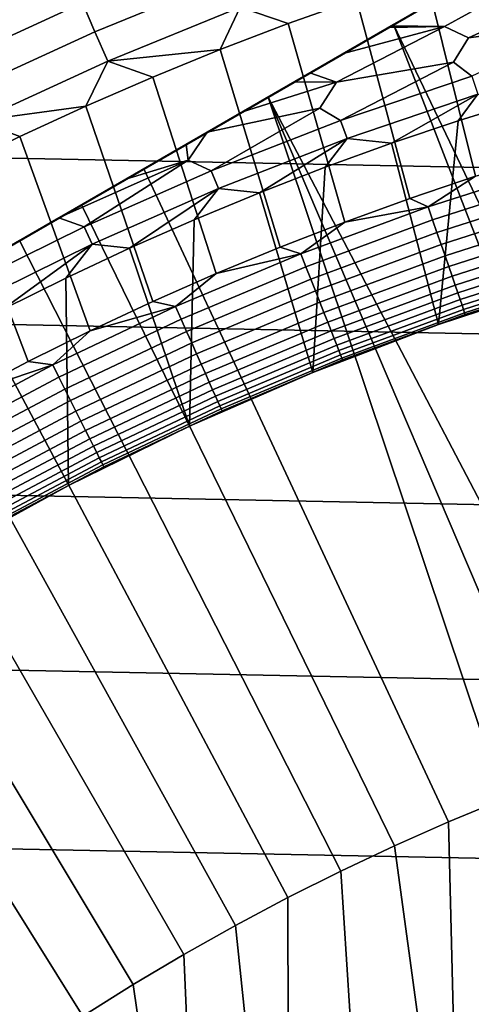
# Model space of a CAD drawing. Header units: metres. Extents: x -32 to 117, y -314 to 32.
# Tile 100 of 256: x -9.06 to -6.15, y 13.54 to 19.86. Entities that reach past the tile are written whole.
import ezdxf

# ---------------------------------------------------------------- set-up
doc = ezdxf.new("R2010")
doc.units = ezdxf.units.M
doc.layers.add('solid_24_501_064_XXX', color=7, linetype='CONTINUOUS')

msp = doc.modelspace()

# ---------------------------------------------------------------- linework, layer by layer
at = {"layer": 'solid_24_501_064_XXX'}
for points in [[(-3.335342, 21.745701, 148.5), (-17.164658, 13.761341, 148.5), (-16.316256, 14.251166, 148.836288)], [(-17.164658, 13.761341, 129.791641), (-17.164658, 13.761341, 148.5), (-3.335342, 21.745701, 148.5), (-3.335342, 21.745701, 129.791641)], [(-17.159746, 13.764176, 129.621338), (-17.164658, 13.761341, 129.791641), (-3.335342, 21.745701, 129.791641), (-3.340253, 21.742865, 129.621338)], [(-3.340253, 21.742865, 129.621338), (-3.355197, 21.734238, 129.450684), (-17.159746, 13.764176, 129.621338)], [(-3.360694, 21.731064, 129.406357), (-17.144802, 13.772804, 129.450684), (-17.159746, 13.764176, 129.621338), (-3.355197, 21.734238, 129.450684)], [(-3.380181, 21.719812, 129.279663), (-17.139305, 13.775978, 129.406357), (-17.144802, 13.772804, 129.450684), (-3.360694, 21.731064, 129.406357)], [(-3.415605, 21.69936, 129.10791), (-17.11982, 13.787229, 129.279663), (-17.139305, 13.775978, 129.406357), (-3.380181, 21.719812, 129.279663)], [(-3.335342, 21.745701, 148.5), (-16.316256, 14.251166, 148.836288), (-4.183744, 21.255875, 148.836288)], [(-3.437664, 21.686625, 129.020355), (-17.084394, 13.807681, 129.10791), (-17.11982, 13.787229, 129.279663), (-3.415605, 21.69936, 129.10791)], [(-3.461836, 21.672668, 128.935287), (-17.062336, 13.820416, 129.020355), (-17.084394, 13.807681, 129.10791), (-3.437664, 21.686625, 129.020355)], [(-3.519247, 21.639523, 128.761612), (-17.038164, 13.834373, 128.935287), (-17.062336, 13.820416, 129.020355), (-3.461836, 21.672668, 128.935287)], [(-3.567751, 21.611519, 128.636612), (-16.980753, 13.867518, 128.761612), (-17.038164, 13.834373, 128.935287), (-3.519247, 21.639523, 128.761612)], [(-3.588748, 21.599396, 128.5867), (-16.932249, 13.895523, 128.636612), (-16.980753, 13.867518, 128.761612), (-3.567751, 21.611519, 128.636612)], [(-3.670763, 21.552046, 128.410522), (-16.911251, 13.907645, 128.5867), (-16.932249, 13.895523, 128.636612), (-3.588748, 21.599396, 128.5867)], [(-3.753112, 21.504501, 128.256302), (-16.829237, 13.954996, 128.410522), (-16.911251, 13.907645, 128.5867), (-3.670763, 21.552046, 128.410522)], [(-3.766415, 21.49682, 128.232971), (-16.746887, 14.002541, 128.256302), (-16.829237, 13.954996, 128.410522), (-3.753112, 21.504501, 128.256302)], [(-3.876734, 21.433128, 128.054153), (-16.733585, 14.010221, 128.232971), (-16.746887, 14.002541, 128.256302), (-3.766415, 21.49682, 128.232971)], [(-3.997584, 21.363356, 127.880692), (-16.623266, 14.073914, 128.054153), (-16.733585, 14.010221, 128.232971), (-3.876734, 21.433128, 128.054153)], [(-24.523338, 21.327351, -303.5), (25.351879, 20.335474, -303.5), (26.140261, 19.311563, -303.5), (-25.351879, 20.335474, -303.5)], [(-4.002474, 21.360531, 127.874092), (-16.502417, 14.143686, 127.880692), (-16.623266, 14.073914, 128.054153), (-3.997584, 21.363356, 127.880692)], [(-4.002474, 21.360531, 127.874092), (-16.497526, 14.14651, 127.874092), (-16.502417, 14.143686, 127.880692)], [(-4.002474, 21.360531, 127.874092), (-4.145812, 21.277775, 127.693161), (-16.497526, 14.14651, 127.874092)], [(-4.145812, 21.277775, 127.693161), (-16.354189, 14.229266, 127.693161), (-16.497526, 14.14651, 127.874092)], [(-4.145812, 21.277775, 127.693161), (-4.306782, 21.184839, 127.511368), (-16.354189, 14.229266, 127.693161)], [(-4.183744, 21.255875, 148.836288), (-16.316256, 14.251166, 148.836288), (-15.48225, 14.73268, 149.12825)], [(-4.183744, 21.255875, 148.836288), (-15.48225, 14.73268, 149.12825), (-5.017751, 20.774361, 149.12825)], [(-16.354189, 14.229266, 127.693161), (-4.306782, 21.184839, 127.511368), (-16.193218, 14.322203, 127.511368)], [(-4.387075, 21.138483, 127.433479), (-16.193218, 14.322203, 127.511368), (-4.306782, 21.184839, 127.511368)], [(-4.387075, 21.138483, 127.433479), (-16.112923, 14.36856, 127.433479), (-16.193218, 14.322203, 127.511368)], [(-4.387075, 21.138483, 127.433479), (-4.429364, 21.114067, 127.397461), (-16.112923, 14.36856, 127.433479)], [(-4.429364, 21.114067, 127.397461), (-16.070637, 14.392975, 127.397461), (-16.112923, 14.36856, 127.433479)], [(-4.480001, 21.084831, 127.357704), (-16.070637, 14.392975, 127.397461), (-4.429364, 21.114067, 127.397461)], [(-4.480001, 21.084831, 127.357704), (-16.019993, 14.422214, 127.357704), (-16.070637, 14.392975, 127.397461)], [(-4.480001, 21.084831, 127.357704), (-4.582516, 21.025644, 127.286102), (-16.019993, 14.422214, 127.357704)], [(-4.582516, 21.025644, 127.286102), (-15.914393, 14.483182, 127.284103), (-16.019993, 14.422214, 127.357704)], [(-4.70398, 20.955517, 127.213036), (-15.914393, 14.483182, 127.284103), (-4.582516, 21.025644, 127.286102)], [(-4.70398, 20.955517, 127.213036), (-15.796, 14.551537, 127.21302), (-15.914393, 14.483182, 127.284103)], [(-4.70398, 20.955517, 127.213036), (-4.766017, 20.919701, 127.17955), (-15.796, 14.551537, 127.21302)], [(-4.766017, 20.919701, 127.17955), (-15.733983, 14.587341, 127.17955), (-15.796, 14.551537, 127.21302)], [(-4.835441, 20.879618, 127.144653), (-15.733983, 14.587341, 127.17955), (-4.766017, 20.919701, 127.17955)], [(-4.835441, 20.879618, 127.144653), (-15.664529, 14.627441, 127.144638), (-15.733983, 14.587341, 127.17955)], [(-4.835441, 20.879618, 127.144653), (-4.9812, 20.795464, 127.078682), (-15.664529, 14.627441, 127.144638)], [(-4.9812, 20.795464, 127.078682), (-15.5188, 14.711577, 127.078682), (-15.664529, 14.627441, 127.144638)], [(-5.138727, 20.704515, 127.016617), (-15.5188, 14.711577, 127.078682), (-4.9812, 20.795464, 127.078682)], [(-5.017751, 20.774361, 149.12825), (-15.48225, 14.73268, 149.12825), (-14.660163, 15.207312, 149.376968)], [(-5.017751, 20.774361, 149.12825), (-14.660163, 15.207312, 149.376968), (-5.839839, 20.299728, 149.376968)], [(-5.138727, 20.704515, 127.016617), (-15.361216, 14.802559, 127.016594), (-15.5188, 14.711577, 127.078682)], [(-5.138727, 20.704515, 127.016617), (-5.230693, 20.651419, 126.984024), (-15.361216, 14.802559, 127.016594)], [(-5.230693, 20.651419, 126.984024), (-15.269307, 14.855622, 126.984024), (-15.361216, 14.802559, 127.016594)], [(-5.311578, 20.604719, 126.957329), (-15.269307, 14.855622, 126.984024), (-5.230693, 20.651419, 126.984024)], [(-5.311578, 20.604719, 126.957329), (-15.18835, 14.902363, 126.957306), (-15.269307, 14.855622, 126.984024)], [(-5.499126, 20.496439, 126.90139), (-15.18835, 14.902363, 126.957306), (-5.311578, 20.604719, 126.957329)], [(-5.499126, 20.496439, 126.90139), (-15.000787, 15.010653, 126.901367), (-15.18835, 14.902363, 126.957306)], [(-5.499126, 20.496439, 126.90139), (-5.517304, 20.485945, 126.896385), (-15.000787, 15.010653, 126.901367)], [(-5.517304, 20.485945, 126.896385), (-14.982696, 15.021097, 126.896385), (-15.000787, 15.010653, 126.901367)], [(-5.702157, 20.379219, 126.849045), (-14.982696, 15.021097, 126.896385), (-5.517304, 20.485945, 126.896385)], [(-5.702157, 20.379219, 126.849045), (-14.797739, 15.127882, 126.849022), (-14.982696, 15.021097, 126.896385)], [(-5.702157, 20.379219, 126.849045), (-5.846408, 20.295937, 126.8162), (-14.797739, 15.127882, 126.849022)], [(-25.351879, 20.335474, -303.5), (26.140261, 19.311563, -303.5), (26.88744, 18.256929, -303.5), (-26.140261, 19.311563, -303.5)], [(-8.805667, 20.324694, 123.25148), (-9.671927, 19.927034, 123.25148), (-9.589217, 19.756628, 123.354111), (-8.730364, 20.150885, 123.354111)], [(-7.78513, 20.324518, 123.442886), (-8.652328, 19.970766, 123.442886), (-8.57196, 19.785267, 123.517342), (-7.712817, 20.135733, 123.517342)], [(-5.846408, 20.295937, 126.8162), (-14.653592, 15.211105, 126.8162), (-14.797739, 15.127882, 126.849022)], [(-5.839839, 20.299728, 149.376968), (-14.660163, 15.207312, 149.376968), (-13.847502, 15.676502, 149.583359)], [(-5.921275, 20.252712, 126.800438), (-14.653592, 15.211105, 126.8162), (-5.846408, 20.295937, 126.8162)], [(-5.921275, 20.252712, 126.800438), (-14.578601, 15.254402, 126.800415), (-14.653592, 15.211105, 126.8162)], [(-6.157024, 20.116602, 126.755722), (-14.578601, 15.254402, 126.800415), (-5.921275, 20.252712, 126.800438)], [(-5.839839, 20.299728, 149.376968), (-13.847502, 15.676502, 149.583359), (-6.652501, 19.830538, 149.583359)], [(-6.652501, 19.830538, 149.583359), (-4.50772, 15.351886, 154.5), (-4.141077, 15.454817, 154.5), (-5.839839, 20.299728, 149.376968)], [(-5.998959, 20.27956, 123.621208), (-6.446119, 20.141888, 123.621208), (-6.126674, 18.855984, 123.854294), (-5.70204, 18.988707, 123.854294)], [(-8.730364, 20.150885, 123.354111), (-9.589217, 19.756628, 123.354111), (-9.503504, 19.580032, 123.442886), (-8.652328, 19.970766, 123.442886)], [(-7.712817, 20.135733, 123.517342), (-8.57196, 19.785267, 123.517342), (-8.489676, 19.595343, 123.577095), (-7.63878, 19.942444, 123.577095)], [(-6.446119, 20.141888, 123.621208), (-6.890126, 19.994356, 123.621208), (-6.548223, 18.713764, 123.854294), (-6.126674, 18.855984, 123.854294)], [(-6.157024, 20.116602, 126.755722), (-14.342825, 15.390527, 126.755699), (-14.578601, 15.254402, 126.800415)], [(-6.157024, 20.116602, 126.755722), (-6.224898, 20.077414, 126.744156), (-14.342825, 15.390527, 126.755699)], [(-6.224898, 20.077414, 126.744156), (-14.275103, 15.429626, 126.744156), (-14.342825, 15.390527, 126.755699)], [(-6.410613, 19.970192, 126.715057), (-14.275103, 15.429626, 126.744156), (-6.224898, 20.077414, 126.744156)], [(-6.410613, 19.970192, 126.715057), (-5.856645, 20.077101, 126.680763), (-6.325067, 19.817593, 126.626312), (-6.664958, 19.823345, 126.680725)], [(-5.856645, 20.077101, 126.680763), (-5.444543, 20.07736, 126.626312), (-6.17022, 19.745365, 126.581253), (-6.325067, 19.817593, 126.626312)], [(-5.444543, 20.07736, 126.626312), (-5.310371, 19.993774, 126.581253), (-5.394648, 19.848082, 126.545876), (-6.17022, 19.745365, 126.581253)], [(-7.63878, 19.942444, 123.577095), (-7.330759, 19.837038, 123.621208), (-6.890126, 19.994356, 123.621208)], [(-6.890126, 19.994356, 123.621208), (-7.330759, 19.837038, 123.621208), (-6.966477, 18.562124, 123.854294), (-6.548223, 18.713764, 123.854294)], [(-6.410613, 19.970192, 126.715057), (-14.0892, 15.536958, 126.715034), (-14.275103, 15.429626, 126.744156)], [(-6.410613, 19.970192, 126.715057), (-6.664958, 19.823345, 126.680725), (-14.0892, 15.536958, 126.715034)], [(-8.652328, 19.970766, 123.442886), (-9.503504, 19.580032, 123.442886), (-9.41523, 19.398163, 123.517342), (-8.57196, 19.785267, 123.517342)], [(-7.63878, 19.942444, 123.577095), (-8.489676, 19.595343, 123.577095), (-7.767805, 19.67001, 123.621208)], [(-7.63878, 19.942444, 123.577095), (-7.767805, 19.67001, 123.621208), (-7.330759, 19.837038, 123.621208)], [(-6.664958, 19.823345, 126.680725), (-13.835039, 15.683698, 126.680725), (-14.0892, 15.536958, 126.715034)], [(-6.652501, 19.830538, 149.583359), (-13.847502, 15.676502, 149.583359), (-13.041946, 16.14159, 149.748047)], [(-6.682946, 19.81296, 126.67852), (-13.835039, 15.683698, 126.680725), (-6.664958, 19.823345, 126.680725)], [(-6.682946, 19.81296, 126.67852), (-13.816818, 15.694218, 126.67849), (-13.835039, 15.683698, 126.680725)], [(-6.974956, 19.644369, 126.646179), (-13.816818, 15.694218, 126.67849), (-6.682946, 19.81296, 126.67852)], [(-6.652501, 19.830538, 149.583359), (-13.041946, 16.14159, 149.748047), (-7.458058, 19.36545, 149.748047)], [(-7.330759, 19.837038, 123.621208), (-7.767805, 19.67001, 123.621208), (-7.381224, 18.401134, 123.854294), (-6.966477, 18.562124, 123.854294)], [(-7.458058, 19.36545, 149.748047), (-5.232937, 15.120046, 154.5), (-4.871593, 15.240326, 154.5), (-6.652501, 19.830538, 149.583359)], [(-6.974956, 19.644369, 126.646179), (-6.325067, 19.817593, 126.626312), (-7.018519, 19.459997, 126.581253), (-7.190572, 19.519882, 126.626183)], [(-6.325067, 19.817593, 126.626312), (-6.17022, 19.745365, 126.581253), (-6.266986, 19.590136, 126.545876), (-7.018519, 19.459997, 126.581253)], [(-6.974956, 19.644369, 126.646179), (-6.682946, 19.81296, 126.67852), (-6.325067, 19.817593, 126.626312)], [(-6.682946, 19.81296, 126.67852), (-6.664958, 19.823345, 126.680725), (-6.325067, 19.817593, 126.626312)], [(-6.652501, 19.830538, 149.583359), (-4.871593, 15.240326, 154.5), (-4.50772, 15.351886, 154.5)], [(-6.17022, 19.745365, 126.581253), (-5.394648, 19.848082, 126.545876), (-6.148469, 19.500454, 126.520439), (-6.266986, 19.590136, 126.545876)], [(-8.57196, 19.785267, 123.517342), (-9.41523, 19.398163, 123.517342), (-9.32485, 19.211954, 123.577095), (-8.489676, 19.595343, 123.577095)], [(-6.974956, 19.644369, 126.646179), (-13.52474, 15.862849, 126.646149), (-13.816818, 15.694218, 126.67849)], [(-6.974956, 19.644369, 126.646179), (-7.190572, 19.519882, 126.626183), (-13.52474, 15.862849, 126.646149)], [(-8.489676, 19.595343, 123.577095), (-8.201049, 19.493355, 123.621208), (-7.767805, 19.67001, 123.621208)], [(-7.767805, 19.67001, 123.621208), (-8.201049, 19.493355, 123.621208), (-7.792254, 18.230881, 123.854294), (-7.381224, 18.401134, 123.854294)], [(-8.489676, 19.595343, 123.577095), (-9.32485, 19.211954, 123.577095), (-8.63028, 19.307158, 123.621208)], [(-8.489676, 19.595343, 123.577095), (-8.63028, 19.307158, 123.621208), (-8.201049, 19.493355, 123.621208)], [(-7.018519, 19.459997, 126.581253), (-6.266986, 19.590136, 126.545876), (-6.993216, 19.213701, 126.520439), (-7.127065, 19.293873, 126.545876)], [(-6.266986, 19.590136, 126.545876), (-6.148469, 19.500454, 126.520439), (-6.993216, 19.213701, 126.520439)], [(-7.190572, 19.519882, 126.626183), (-13.309429, 15.987159, 126.626183), (-13.52474, 15.862849, 126.646149)], [(-7.288398, 19.463402, 126.618057), (-13.309429, 15.987159, 126.626183), (-7.190572, 19.519882, 126.626183)], [(-8.201049, 19.493355, 123.621208), (-8.63028, 19.307158, 123.621208), (-8.19936, 18.051447, 123.854294), (-7.792254, 18.230881, 123.854294)], [(-7.288398, 19.463402, 126.618057), (-7.190572, 19.519882, 126.626183), (-7.018519, 19.459997, 126.581253)], [(-6.111472, 19.383112, 126.505112), (-6.951135, 19.098085, 126.505112), (-6.993216, 19.213701, 126.520439), (-6.148469, 19.500454, 126.520439)], [(-7.288398, 19.463402, 126.618057), (-13.211159, 16.043894, 126.618019), (-13.309429, 15.987159, 126.626183)], [(-7.624611, 19.269289, 126.594109), (-13.211159, 16.043894, 126.618019), (-7.288398, 19.463402, 126.618057)], [(-7.624611, 19.269289, 126.594109), (-7.018519, 19.459997, 126.581253), (-7.127065, 19.293873, 126.545876), (-7.850072, 19.13912, 126.58107)], [(-7.624611, 19.269289, 126.594109), (-7.288398, 19.463402, 126.618057), (-7.018519, 19.459997, 126.581253)], [(-7.458058, 19.36545, 149.748047), (-13.041946, 16.14159, 149.748047), (-12.241085, 16.603968, 149.871475)], [(-7.458058, 19.36545, 149.748047), (-12.241085, 16.603968, 149.871475), (-8.258919, 18.903072, 149.871475)], [(-7.458058, 19.36545, 149.748047), (-8.258919, 18.903072, 149.871475), (-6.298412, 14.708158, 154.5), (-5.946779, 14.853814, 154.5)], [(-7.458058, 19.36545, 149.748047), (-5.946779, 14.853814, 154.5), (-5.591569, 14.991123, 154.5)], [(-7.458058, 19.36545, 149.748047), (-5.591569, 14.991123, 154.5), (-5.232937, 15.120046, 154.5)], [(-6.951135, 19.098085, 126.505112), (-6.111472, 19.383112, 126.505112), (-6.666611, 19.068193, 126.5)], [(-6.111472, 19.383112, 126.505112), (-6.236961, 19.21302, 126.5), (-6.666611, 19.068193, 126.5)], [(-6.111472, 19.383112, 126.505112), (-5.804401, 19.348099, 126.5), (-6.236961, 19.21302, 126.5)], [(-26.140261, 19.311563, -303.5), (26.88744, 18.256929, -303.5), (27.591951, 17.173637, -303.5), (-26.88744, 18.256929, -303.5)], [(-9.32485, 19.211954, 123.577095), (-9.055285, 19.111513, 123.621208), (-8.63028, 19.307158, 123.621208)], [(-8.63028, 19.307158, 123.621208), (-9.055285, 19.111513, 123.621208), (-8.602337, 17.862923, 123.854294), (-8.19936, 18.051447, 123.854294)], [(-6.236961, 19.21302, 126.5), (-5.804401, 19.348099, 126.5), (-5.541321, 18.173986, 126.5), (-6.362748, 17.902931, 126.5)], [(-7.624611, 19.269289, 126.594109), (-12.874855, 16.23806, 126.59407), (-13.211159, 16.043894, 126.618019)], [(-7.624611, 19.269289, 126.594109), (-7.850072, 19.13912, 126.58107), (-12.874855, 16.23806, 126.59407)], [(-7.850072, 19.13912, 126.58107), (-7.127065, 19.293873, 126.545876), (-7.824649, 18.890375, 126.520439), (-7.973204, 18.959867, 126.545876)], [(-7.127065, 19.293873, 126.545876), (-6.993216, 19.213701, 126.520439), (-7.824649, 18.890375, 126.520439)], [(-9.32485, 19.211954, 123.577095), (-9.475859, 18.906511, 123.621208), (-9.055285, 19.111513, 123.621208)], [(-6.951135, 19.098085, 126.505112), (-7.777565, 18.776705, 126.505112), (-7.824649, 18.890375, 126.520439), (-6.993216, 19.213701, 126.520439)], [(-6.666611, 19.068193, 126.5), (-6.236961, 19.21302, 126.5), (-6.362748, 17.902931, 126.5)], [(-7.850072, 19.13912, 126.58107), (-12.649834, 16.367977, 126.58107), (-12.874855, 16.23806, 126.59407)], [(-7.985128, 19.061146, 126.574272), (-12.649834, 16.367977, 126.58107), (-7.850072, 19.13912, 126.58107)], [(-9.055285, 19.111513, 123.621208), (-9.475859, 18.906511, 123.621208), (-9.000982, 17.665405, 123.854294), (-8.602337, 17.862923, 123.854294)], [(-7.985128, 19.061146, 126.574272), (-7.850072, 19.13912, 126.58107), (-7.973204, 18.959867, 126.545876)], [(-7.985128, 19.061146, 126.574272), (-12.514384, 16.446178, 126.574249), (-12.649834, 16.367977, 126.58107)], [(-8.373337, 18.837013, 126.558319), (-12.514384, 16.446178, 126.574249), (-7.985128, 19.061146, 126.574272)], [(-8.373337, 18.837013, 126.558319), (-7.985128, 19.061146, 126.574272), (-7.973204, 18.959867, 126.545876)], [(-7.777565, 18.776705, 126.505112), (-6.951135, 19.098085, 126.505112), (-7.515233, 18.749958, 126.5)], [(-6.951135, 19.098085, 126.505112), (-7.092779, 18.913818, 126.5), (-7.515233, 18.749958, 126.5)], [(-7.092779, 18.913818, 126.5), (-6.666611, 19.068193, 126.5), (-6.362748, 17.902931, 126.5), (-7.170848, 17.594851, 126.5)], [(-6.951135, 19.098085, 126.505112), (-6.666611, 19.068193, 126.5), (-7.092779, 18.913818, 126.5)], [(-8.792041, 18.595274, 126.546097), (-7.973204, 18.959867, 126.545876), (-8.641189, 18.531088, 126.520439), (-8.803197, 18.588833, 126.54583)], [(-8.792041, 18.595274, 126.546097), (-8.373337, 18.837013, 126.558319), (-7.973204, 18.959867, 126.545876)], [(-7.973204, 18.959867, 126.545876), (-7.824649, 18.890375, 126.520439), (-8.641189, 18.531088, 126.520439)], [(-5.598557, 18.926035, 123.874374), (-6.126674, 18.855984, 123.854294), (-6.430239, 18.659868, 123.874374)], [(-5.598557, 18.926035, 123.874374), (-6.430239, 18.659868, 123.874374), (-6.401367, 18.576084, 123.903053), (-5.573419, 18.841057, 123.903053)], [(-8.258919, 18.903072, 149.871475), (-12.241085, 16.603968, 149.871475), (-11.84189, 16.834442, 149.917755)], [(-8.258919, 18.903072, 149.871475), (-11.84189, 16.834442, 149.917755), (-8.658114, 18.672596, 149.917755)], [(-9.475859, 18.906511, 123.621208), (-9.891793, 18.692259, 123.621208), (-9.395095, 17.458992, 123.854294), (-9.000982, 17.665405, 123.854294)], [(-8.658114, 18.672596, 149.917755), (-6.646686, 14.554086, 154.5), (-6.298412, 14.708158, 154.5), (-8.258919, 18.903072, 149.871475)], [(-7.777565, 18.776705, 126.505112), (-8.589191, 18.41958, 126.505112), (-8.641189, 18.531088, 126.520439), (-7.824649, 18.890375, 126.520439)], [(-7.515233, 18.749958, 126.5), (-7.092779, 18.913818, 126.5), (-7.170848, 17.594851, 126.5)], [(-6.430239, 18.659868, 123.874374), (-6.126674, 18.855984, 123.854294), (-6.548223, 18.713764, 123.854294)], [(-8.373337, 18.837013, 126.558319), (-12.126919, 16.669882, 126.558334), (-12.514384, 16.446178, 126.574249)], [(-8.792041, 18.595274, 126.546097), (-12.126919, 16.669882, 126.558334), (-8.373337, 18.837013, 126.558319)], [(-5.573419, 18.841057, 123.903053), (-6.401367, 18.576084, 123.903053), (-6.37349, 18.495188, 123.939857), (-5.549148, 18.759007, 123.939857)], [(-8.589191, 18.41958, 126.505112), (-7.777565, 18.776705, 126.505112), (-8.349318, 18.393715, 126.5)], [(-7.777565, 18.776705, 126.505112), (-7.934281, 18.576506, 126.5), (-8.349318, 18.393715, 126.5)], [(-7.934281, 18.576506, 126.5), (-7.515233, 18.749958, 126.5), (-7.170848, 17.594851, 126.5), (-7.964467, 17.250132, 126.5)], [(-7.777565, 18.776705, 126.505112), (-7.515233, 18.749958, 126.5), (-7.934281, 18.576506, 126.5)], [(-5.549148, 18.759007, 123.939857), (-6.37349, 18.495188, 123.939857), (-6.346849, 18.417879, 123.984459), (-5.525952, 18.680593, 123.984459)], [(-8.658114, 18.672596, 149.917755), (-11.84189, 16.834442, 149.917755), (-11.443454, 17.06448, 149.953735)], [(-8.658114, 18.672596, 149.917755), (-11.443454, 17.06448, 149.953735), (-9.056551, 18.442558, 149.953735)], [(-9.056551, 18.442558, 149.953735), (-6.991103, 14.39182, 154.5), (-6.646686, 14.554086, 154.5), (-8.658114, 18.672596, 149.917755)], [(-6.430239, 18.659868, 123.874374), (-6.548223, 18.713764, 123.854294), (-6.966477, 18.562124, 123.854294)], [(-5.525952, 18.680593, 123.984459), (-6.346849, 18.417879, 123.984459), (-6.321676, 18.34483, 124.036476), (-5.504035, 18.606503, 124.036476)], [(-6.430239, 18.659868, 123.874374), (-6.966477, 18.562124, 123.854294), (-7.249333, 18.357172, 123.874374)], [(-6.430239, 18.659868, 123.874374), (-7.249333, 18.357172, 123.874374), (-7.216784, 18.27475, 123.903053), (-6.401367, 18.576084, 123.903053)], [(-5.504035, 18.606503, 124.036476), (-6.321676, 18.34483, 124.036476), (-6.298189, 18.276672, 124.095459), (-5.483586, 18.537373, 124.095459)], [(-8.792041, 18.595274, 126.546097), (-11.710817, 16.910118, 126.546165), (-12.126919, 16.669882, 126.558334)], [(-8.792041, 18.595274, 126.546097), (-8.803197, 18.588833, 126.54583), (-11.710817, 16.910118, 126.546165)], [(-11.710817, 16.910118, 126.546165), (-8.803197, 18.588833, 126.54583), (-11.696532, 16.918365, 126.545822)], [(-11.696532, 16.918365, 126.545822), (-8.803197, 18.588833, 126.54583), (-9.246558, 18.332857, 126.537354)], [(-9.246558, 18.332857, 126.537354), (-8.803197, 18.588833, 126.54583), (-8.641189, 18.531088, 126.520439), (-9.441278, 18.136528, 126.520439)], [(-8.349318, 18.393715, 126.5), (-7.934281, 18.576506, 126.5), (-7.964467, 17.250132, 126.5)], [(-7.249333, 18.357172, 123.874374), (-6.966477, 18.562124, 123.854294), (-7.381224, 18.401134, 123.854294)], [(-6.401367, 18.576084, 123.903053), (-7.216784, 18.27475, 123.903053), (-7.185356, 18.195164, 123.939857), (-6.37349, 18.495188, 123.939857)], [(-5.483586, 18.537373, 124.095459), (-6.298189, 18.276672, 124.095459), (-6.276591, 18.213999, 124.160889), (-5.464782, 18.473806, 124.160889)], [(-8.589191, 18.41958, 126.505112), (-9.384467, 18.027393, 126.505112), (-9.441278, 18.136528, 126.520439), (-8.641189, 18.531088, 126.520439)], [(-6.37349, 18.495188, 123.939857), (-7.185356, 18.195164, 123.939857), (-7.155321, 18.11911, 123.984459), (-6.346849, 18.417879, 123.984459)], [(-9.454672, 18.212704, 149.979431), (-7.331439, 14.221452, 154.5), (-6.991103, 14.39182, 154.5), (-9.056551, 18.442558, 149.953735)], [(-9.384467, 18.027393, 126.505112), (-8.589191, 18.41958, 126.505112), (-9.16624, 18.00054, 126.5)], [(-8.589191, 18.41958, 126.505112), (-8.759837, 18.201788, 126.5), (-9.16624, 18.00054, 126.5)], [(-8.589191, 18.41958, 126.505112), (-8.349318, 18.393715, 126.5), (-8.759837, 18.201788, 126.5)], [(-6.346849, 18.417879, 123.984459), (-7.155321, 18.11911, 123.984459), (-7.126942, 18.047245, 124.036476), (-6.321676, 18.34483, 124.036476)], [(-5.464782, 18.473806, 124.160889), (-6.276591, 18.213999, 124.160889), (-6.257071, 18.157352, 124.232208), (-5.447786, 18.416351, 124.232208)], [(-5.447786, 18.416351, 124.232208), (-6.257071, 18.157352, 124.232208), (-6.239797, 18.107225, 124.308784), (-5.432747, 18.365511, 124.308784)], [(-8.759837, 18.201788, 126.5), (-8.349318, 18.393715, 126.5), (-7.964467, 17.250132, 126.5), (-8.741169, 16.869839, 126.5)], [(-7.249333, 18.357172, 123.874374), (-7.792254, 18.230881, 123.854294), (-8.054237, 18.018543, 123.874374)], [(-7.249333, 18.357172, 123.874374), (-8.054237, 18.018543, 123.874374), (-8.018074, 17.937639, 123.903053), (-7.216784, 18.27475, 123.903053)], [(-7.249333, 18.357172, 123.874374), (-7.381224, 18.401134, 123.854294), (-7.792254, 18.230881, 123.854294)], [(-5.432747, 18.365511, 124.308784), (-6.239797, 18.107225, 124.308784), (-6.22492, 18.064054, 124.389969), (-5.419794, 18.321722, 124.389969)], [(-6.321676, 18.34483, 124.036476), (-7.126942, 18.047245, 124.036476), (-7.100462, 17.980194, 124.095459), (-6.298189, 18.276672, 124.095459)], [(-5.419794, 18.321722, 124.389969), (-6.22492, 18.064054, 124.389969), (-6.212568, 18.02821, 124.475044), (-5.409039, 18.285366, 124.475044)], [(-5.409039, 18.285366, 124.475044), (-6.212568, 18.02821, 124.475044), (-6.202848, 18.000006, 124.563286), (-5.400577, 18.25676, 124.563286)], [(-26.88744, 18.256929, -303.5), (27.591951, 17.173637, -303.5), (28.252819, 16.063238, -303.5), (-27.591951, 17.173637, -303.5)], [(-8.054237, 18.018543, 123.874374), (-7.792254, 18.230881, 123.854294), (-8.19936, 18.051447, 123.854294)], [(-7.216784, 18.27475, 123.903053), (-8.018074, 17.937639, 123.903053), (-7.983156, 17.859524, 123.939857), (-7.185356, 18.195164, 123.939857)], [(-6.298189, 18.276672, 124.095459), (-7.100462, 17.980194, 124.095459), (-7.076114, 17.918537, 124.160889), (-6.276591, 18.213999, 124.160889)], [(-5.400577, 18.25676, 124.563286), (-6.202848, 18.000006, 124.563286), (-6.195846, 17.979685, 124.653915), (-5.39448, 18.236149, 124.653915)], [(-5.39448, 18.236149, 124.653915), (-6.195846, 17.979685, 124.653915), (-6.191621, 17.967424, 124.746147), (-5.390802, 18.223715, 124.746147)], [(-5.390802, 18.223715, 124.746147), (-6.191621, 17.967424, 124.746147), (-5.541261, 18.174004, 124.839096)], [(-9.85238, 17.983088, 149.994858), (-7.667981, 14.042845, 154.5), (-7.331439, 14.221452, 154.5), (-9.454672, 18.212704, 149.979431)], [(-9.16624, 18.00054, 126.5), (-8.759837, 18.201788, 126.5), (-8.741169, 16.869839, 126.5), (-9.5, 16.454483, 126.5)], [(-7.185356, 18.195164, 123.939857), (-7.983156, 17.859524, 123.939857), (-7.949787, 17.784872, 123.984459), (-7.155321, 18.11911, 123.984459)], [(-6.276591, 18.213999, 124.160889), (-7.076114, 17.918537, 124.160889), (-7.054107, 17.86281, 124.232208), (-6.257071, 18.157352, 124.232208)], [(-5.953523, 18.043158, 124.839096), (-6.3627, 17.902962, 124.839096), (-6.362748, 17.902931, 126.5), (-5.541321, 18.173986, 126.5)], [(-6.191621, 17.967424, 124.746147), (-5.953523, 18.043158, 124.839096), (-5.541261, 18.174004, 124.839096)], [(-7.155321, 18.11911, 123.984459), (-7.949787, 17.784872, 123.984459), (-7.918256, 17.714333, 124.036476), (-7.126942, 18.047245, 124.036476)], [(-6.257071, 18.157352, 124.232208), (-7.054107, 17.86281, 124.232208), (-7.034633, 17.813496, 124.308784), (-6.239797, 18.107225, 124.308784)], [(-6.239797, 18.107225, 124.308784), (-7.034633, 17.813496, 124.308784), (-7.017861, 17.771025, 124.389969), (-6.22492, 18.064054, 124.389969)], [(-8.054237, 18.018543, 123.874374), (-8.19936, 18.051447, 123.854294), (-8.602337, 17.862923, 123.854294)], [(-7.126942, 18.047245, 124.036476), (-7.918256, 17.714333, 124.036476), (-7.888837, 17.648518, 124.095459), (-7.100462, 17.980194, 124.095459)], [(-6.22492, 18.064054, 124.389969), (-7.017861, 17.771025, 124.389969), (-7.003935, 17.735762, 124.475044), (-6.212568, 18.02821, 124.475044)], [(-6.191621, 17.967424, 124.746147), (-6.3627, 17.902962, 124.839096), (-5.953523, 18.043158, 124.839096)], [(-9.85238, 17.983088, 149.994858), (-10.250002, 17.753519, 150), (-8.000159, 13.856307, 154.5), (-7.667981, 14.042845, 154.5)], [(-8.054237, 18.018543, 123.874374), (-8.602337, 17.862923, 123.854294), (-8.843374, 17.644642, 123.874374)], [(-8.054237, 18.018543, 123.874374), (-8.843374, 17.644642, 123.874374), (-8.803668, 17.565416, 123.903053), (-8.018074, 17.937639, 123.903053)], [(-7.100462, 17.980194, 124.095459), (-7.888837, 17.648518, 124.095459), (-7.861785, 17.587997, 124.160889), (-7.076114, 17.918537, 124.160889)], [(-6.212568, 18.02821, 124.475044), (-7.003935, 17.735762, 124.475044), (-6.992978, 17.708014, 124.563286), (-6.202848, 18.000006, 124.563286)], [(-6.202848, 18.000006, 124.563286), (-6.992978, 17.708014, 124.563286), (-6.985084, 17.688025, 124.653915), (-6.195846, 17.979685, 124.653915)], [(-6.195846, 17.979685, 124.653915), (-6.985084, 17.688025, 124.653915), (-6.98032, 17.675962, 124.746147), (-6.191621, 17.967424, 124.746147)], [(-8.018074, 17.937639, 123.903053), (-8.803668, 17.565416, 123.903053), (-8.765328, 17.48892, 123.939857), (-7.983156, 17.859524, 123.939857)], [(-7.076114, 17.918537, 124.160889), (-7.861785, 17.587997, 124.160889), (-7.837335, 17.533298, 124.232208), (-7.054107, 17.86281, 124.232208)], [(-6.191621, 17.967424, 124.746147), (-6.98032, 17.675962, 124.746147), (-6.3627, 17.902962, 124.839096)], [(-8.843374, 17.644642, 123.874374), (-8.602337, 17.862923, 123.854294), (-9.000982, 17.665405, 123.854294)], [(-7.983156, 17.859524, 123.939857), (-8.765328, 17.48892, 123.939857), (-8.72869, 17.415819, 123.984459), (-7.949787, 17.784872, 123.984459)], [(-7.054107, 17.86281, 124.232208), (-7.837335, 17.533298, 124.232208), (-7.815699, 17.484896, 124.308784), (-7.034633, 17.813496, 124.308784)], [(-6.768581, 17.753487, 124.839096), (-7.170954, 17.594812, 124.839096), (-7.170848, 17.594851, 126.5), (-6.362748, 17.902931, 126.5)], [(-6.98032, 17.675962, 124.746147), (-6.768581, 17.753487, 124.839096), (-6.3627, 17.902962, 124.839096)], [(-6.3627, 17.902962, 124.839096), (-6.768581, 17.753487, 124.839096), (-6.362748, 17.902931, 126.5)], [(-7.949787, 17.784872, 123.984459), (-8.72869, 17.415819, 123.984459), (-8.69407, 17.346743, 124.036476), (-7.918256, 17.714333, 124.036476)], [(-7.034633, 17.813496, 124.308784), (-7.815699, 17.484896, 124.308784), (-7.797064, 17.443207, 124.389969), (-7.017861, 17.771025, 124.389969)], [(-10.250002, 17.753519, 150), (-10.647624, 17.523952, 149.994858), (-8.327478, 13.662103, 154.5), (-8.000159, 13.856307, 154.5)], [(-7.017861, 17.771025, 124.389969), (-7.797064, 17.443207, 124.389969), (-7.781592, 17.408594, 124.475044), (-7.003935, 17.735762, 124.475044)], [(-7.003935, 17.735762, 124.475044), (-7.781592, 17.408594, 124.475044), (-7.769418, 17.381359, 124.563286), (-6.992978, 17.708014, 124.563286)], [(-6.98032, 17.675962, 124.746147), (-7.170954, 17.594812, 124.839096), (-6.768581, 17.753487, 124.839096)], [(-8.843374, 17.644642, 123.874374), (-9.000982, 17.665405, 123.854294), (-9.395095, 17.458992, 123.854294)], [(-7.918256, 17.714333, 124.036476), (-8.69407, 17.346743, 124.036476), (-8.661769, 17.282293, 124.095459), (-7.888837, 17.648518, 124.095459)], [(-6.992978, 17.708014, 124.563286), (-7.769418, 17.381359, 124.563286), (-7.760647, 17.361738, 124.653915), (-6.985084, 17.688025, 124.653915)], [(-6.985084, 17.688025, 124.653915), (-7.760647, 17.361738, 124.653915), (-7.755355, 17.349899, 124.746147), (-6.98032, 17.675962, 124.746147)], [(-6.98032, 17.675962, 124.746147), (-7.755355, 17.349899, 124.746147), (-7.170954, 17.594812, 124.839096)], [(-8.843374, 17.644642, 123.874374), (-9.395095, 17.458992, 123.854294), (-9.6152, 17.236198, 123.874374)], [(-8.843374, 17.644642, 123.874374), (-9.6152, 17.236198, 123.874374), (-9.572028, 17.158808, 123.903053), (-8.803668, 17.565416, 123.903053)], [(-7.888837, 17.648518, 124.095459), (-8.661769, 17.282293, 124.095459), (-8.632066, 17.22303, 124.160889), (-7.861785, 17.587997, 124.160889)], [(-7.569611, 17.427019, 124.839096), (-7.964345, 17.250195, 124.839096), (-7.964467, 17.250132, 126.5), (-7.170848, 17.594851, 126.5)], [(-7.755355, 17.349899, 124.746147), (-7.569611, 17.427019, 124.839096), (-7.170954, 17.594812, 124.839096)], [(-7.170954, 17.594812, 124.839096), (-7.569611, 17.427019, 124.839096), (-7.170848, 17.594851, 126.5)], [(-8.803668, 17.565416, 123.903053), (-9.572028, 17.158808, 123.903053), (-9.530343, 17.084084, 123.939857), (-8.765328, 17.48892, 123.939857)], [(-7.861785, 17.587997, 124.160889), (-8.632066, 17.22303, 124.160889), (-8.60522, 17.169466, 124.232208), (-7.837335, 17.533298, 124.232208)], [(-7.837335, 17.533298, 124.232208), (-8.60522, 17.169466, 124.232208), (-8.581464, 17.122066, 124.308784), (-7.815699, 17.484896, 124.308784)], [(-10.647624, 17.523952, 149.994858), (-11.045333, 17.294334, 149.979431), (-8.650282, 13.460027, 154.5), (-8.327478, 13.662103, 154.5)], [(-8.765328, 17.48892, 123.939857), (-9.530343, 17.084084, 123.939857), (-9.490506, 17.012672, 123.984459), (-8.72869, 17.415819, 123.984459)], [(-7.815699, 17.484896, 124.308784), (-8.581464, 17.122066, 124.308784), (-8.561004, 17.081244, 124.389969), (-7.797064, 17.443207, 124.389969)], [(-8.72869, 17.415819, 123.984459), (-9.490506, 17.012672, 123.984459), (-9.452865, 16.945196, 124.036476), (-8.69407, 17.346743, 124.036476)], [(-7.797064, 17.443207, 124.389969), (-8.561004, 17.081244, 124.389969), (-8.544016, 17.04735, 124.475044), (-7.781592, 17.408594, 124.475044)], [(-7.781592, 17.408594, 124.475044), (-8.544016, 17.04735, 124.475044), (-8.530649, 17.020679, 124.563286), (-7.769418, 17.381359, 124.563286)], [(-7.755355, 17.349899, 124.746147), (-7.964345, 17.250195, 124.839096), (-7.569611, 17.427019, 124.839096)], [(-8.69407, 17.346743, 124.036476), (-9.452865, 16.945196, 124.036476), (-9.417745, 16.88224, 124.095459), (-8.661769, 17.282293, 124.095459)], [(-7.769418, 17.381359, 124.563286), (-8.530649, 17.020679, 124.563286), (-8.521019, 17.001465, 124.653915), (-7.760647, 17.361738, 124.653915)], [(-7.760647, 17.361738, 124.653915), (-8.521019, 17.001465, 124.653915), (-8.515208, 16.989872, 124.746147), (-7.755355, 17.349899, 124.746147)], [(-7.755355, 17.349899, 124.746147), (-8.515208, 16.989872, 124.746147), (-7.964345, 17.250195, 124.839096)], [(-11.045333, 17.294334, 149.979431), (-11.443454, 17.06448, 149.953735), (-8.968228, 13.25031, 154.5), (-8.650282, 13.460027, 154.5)], [(-8.661769, 17.282293, 124.095459), (-9.417745, 16.88224, 124.095459), (-9.385449, 16.824348, 124.160889), (-8.632066, 17.22303, 124.160889)], [(-8.632066, 17.22303, 124.160889), (-9.385449, 16.824348, 124.160889), (-9.35626, 16.772024, 124.232208), (-8.60522, 17.169466, 124.232208)], [(-8.35495, 17.06443, 124.839096), (-8.741226, 16.869823, 124.839096), (-8.741169, 16.869839, 126.5), (-7.964467, 17.250132, 126.5)], [(-8.515208, 16.989872, 124.746147), (-8.35495, 17.06443, 124.839096), (-7.964345, 17.250195, 124.839096)], [(-7.964345, 17.250195, 124.839096), (-8.35495, 17.06443, 124.839096), (-7.964467, 17.250132, 126.5)], [(-27.591951, 17.173637, -303.5), (28.252819, 16.063238, -303.5), (28.869246, 14.927042, -303.5), (-28.252819, 16.063238, -303.5)], [(-8.60522, 17.169466, 124.232208), (-9.35626, 16.772024, 124.232208), (-9.330431, 16.725721, 124.308784), (-8.581464, 17.122066, 124.308784)], [(-8.581464, 17.122066, 124.308784), (-9.330431, 16.725721, 124.308784), (-9.308185, 16.685843, 124.389969), (-8.561004, 17.081244, 124.389969)], [(-11.443454, 17.06448, 149.953735), (-11.84189, 16.834442, 149.917755), (-9.280838, 13.033266, 154.5), (-8.968228, 13.25031, 154.5)], [(-8.561004, 17.081244, 124.389969), (-9.308185, 16.685843, 124.389969), (-9.289715, 16.652733, 124.475044), (-8.544016, 17.04735, 124.475044)], [(-8.544016, 17.04735, 124.475044), (-9.289715, 16.652733, 124.475044), (-9.275181, 16.62668, 124.563286), (-8.530649, 17.020679, 124.563286)], [(-8.530649, 17.020679, 124.563286), (-9.275181, 16.62668, 124.563286), (-9.26471, 16.60791, 124.653915), (-8.521019, 17.001465, 124.653915)], [(-8.515208, 16.989872, 124.746147), (-8.741226, 16.869823, 124.839096), (-8.35495, 17.06443, 124.839096)], [(-8.521019, 17.001465, 124.653915), (-9.26471, 16.60791, 124.653915), (-9.258393, 16.596586, 124.746147), (-8.515208, 16.989872, 124.746147)], [(-8.515208, 16.989872, 124.746147), (-9.258393, 16.596586, 124.746147), (-8.741226, 16.869823, 124.839096)], [(-9.122972, 16.666475, 124.839096), (-9.499988, 16.454491, 124.839096), (-9.5, 16.454483, 126.5), (-8.741169, 16.869839, 126.5)], [(-9.258393, 16.596586, 124.746147), (-9.122972, 16.666475, 124.839096), (-8.741226, 16.869823, 124.839096)], [(-8.741226, 16.869823, 124.839096), (-9.122972, 16.666475, 124.839096), (-8.741169, 16.869839, 126.5)], [(-28.252819, 16.063238, -303.5), (28.869246, 14.927042, -303.5), (29.439856, 13.767515, -303.5), (-28.869246, 14.927042, -303.5)], [(-28.869246, 14.927042, -303.5), (29.439856, 13.767515, -303.5), (29.963835, 12.586431, -303.5), (-29.439856, 13.767515, -303.5)], [(-6.298412, 14.708158, 154.5), (-6.217205, 11.416928, 154.5), (-5.640519, 11.712567, 154.5), (-5.946779, 14.853814, 154.5)], [(-6.298412, 14.708158, 154.5), (-6.646686, 14.554086, 154.5), (-6.217205, 11.416928, 154.5)], [(-6.991103, 14.39182, 154.5), (-6.778748, 11.092721, 154.5), (-6.217205, 11.416928, 154.5), (-6.646686, 14.554086, 154.5)], [(-7.331439, 14.221452, 154.5), (-7.323121, 10.741117, 154.5), (-6.778748, 11.092721, 154.5), (-6.991103, 14.39182, 154.5)], [(-7.331439, 14.221452, 154.5), (-7.667981, 14.042845, 154.5), (-7.323121, 10.741117, 154.5)], [(-8.000159, 13.856307, 154.5), (-7.84942, 10.36275, 154.5), (-7.323121, 10.741117, 154.5), (-7.667981, 14.042845, 154.5)], [(-8.000159, 13.856307, 154.5), (-8.327478, 13.662103, 154.5), (-7.84942, 10.36275, 154.5)], [(-29.439856, 13.767515, -303.5), (29.963835, 12.586431, -303.5), (30.440569, 11.385158, -303.5), (-29.963835, 12.586431, -303.5)], [(-8.650282, 13.460027, 154.5), (-8.356297, 9.958516, 154.5), (-7.84942, 10.36275, 154.5), (-8.327478, 13.662103, 154.5)]]:
    msp.add_3dface(points, dxfattribs=at)

doc.saveas('drawing.dxf')
